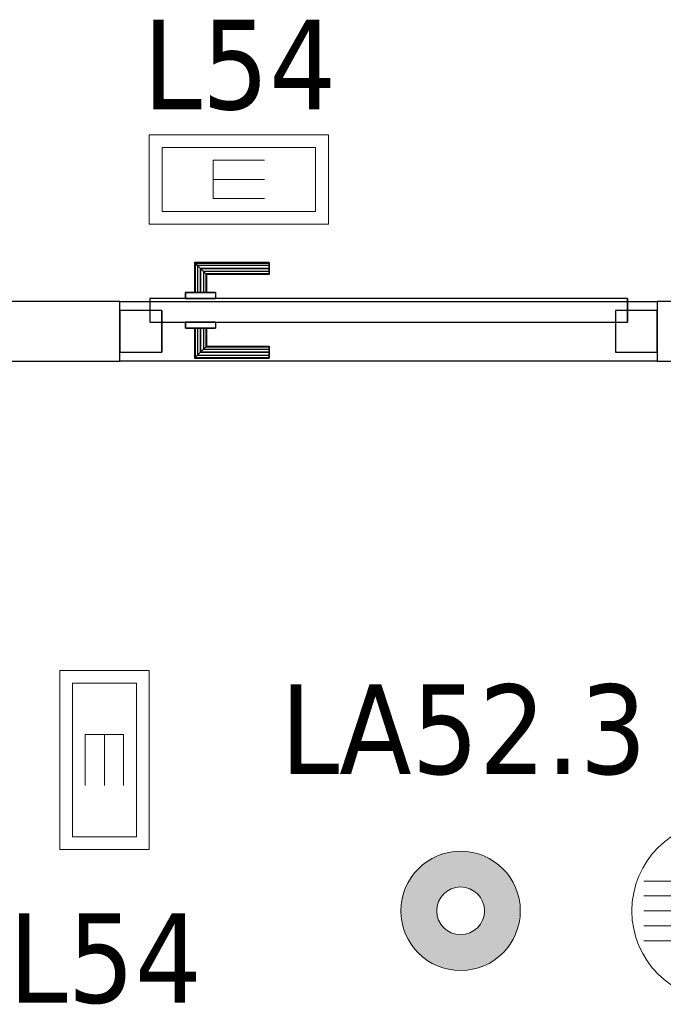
# Model space of a CAD drawing. Header units: metres. Extents: x 391.1 to 430.4, y 12.7 to 28.4.
# Tile 107 of 186: x 406.2 to 407.3, y 24.9 to 26.5. Entities that reach past the tile are written whole.
import ezdxf

# ---------------------------------------------------------------- set-up
doc = ezdxf.new("R2010")
doc.units = ezdxf.units.M
doc.layers.add('01_CARPINTERIA', color=5, linetype='Continuous', lineweight=25, true_color=0x0000ff)
for name, color, linetype, lineweight in [('A-DETL-GENF-OTLN', 7, 'Continuous', 18), ('A-GENM-____-OTLN', 7, 'Continuous', 18), ('A-WALL-____-MCUT', 7, 'Continuous', 25), ('A-WALL-____-OTLN', 7, 'Continuous', 25), ('E-LITE-____-IDEN', 7, 'Continuous', 30), ('E-LITE-EQPM-IDEN', 7, 'Continuous', 30)]:
    doc.layers.add(name, color=color, linetype=linetype, lineweight=lineweight)
doc.styles.add('Tahoma_4', font='tahoma.ttf', dxfattribs={"height": 0.15})

# ---------------------------------------------------------------- blocks, each defined once
blk = doc.blocks.new('Family - Envans PB-155407-02_ENLLUMENAT_P0')
at = {"layer": 'A-WALL-____-OTLN', "color": 253, "true_color": 0xaaaaaa}
for p, q in [((0, 0.1), (0.9, 0.1)), ((0, 0), (0, 0.1)), ((0, 0.1), (0.9, 0.1)), ((0, 0), (0, 0.1)), ((0.9, 0.1), (0.9, 0)), ((0.9, 0.1), (0.9, 0)), ((0.9, 0), (0, 0)), ((0.9, 0), (0, 0))]:
    blk.add_line(p, q, dxfattribs=at)
at = {"layer": 'A-WALL-____-OTLN', "color": 253, "lineweight": 18, "true_color": 0xaaaaaa}
blk.add_line((0, 0), (0.9, 0), dxfattribs=at)
blk = doc.blocks.new('Family - Vano de puerta PB-155409-02_ENLLUMENAT_P0')
at = {"layer": 'A-GENM-____-OTLN', "color": 253, "true_color": 0xaaaaaa}
for p, q in [((406.3564, 26.0508), (406.3564, 25.9508)), ((407.2564, 26.0508), (406.3564, 26.0508)), ((406.3564, 26.0508), (406.3564, 25.9508)), ((406.3564, 26.0508), (407.2564, 26.0508)), ((407.2564, 25.9508), (407.2564, 26.0508)), ((407.2564, 26.0508), (407.2564, 25.9508)), ((406.3564, 25.9508), (407.2564, 25.9508)), ((407.2564, 25.9508), (406.3564, 25.9508))]:
    blk.add_line(p, q, dxfattribs=at)
blk = doc.blocks.new('Family - Envans PB-155467-02_ENLLUMENAT_P0')
at = {"layer": 'A-WALL-____-MCUT', "color": 253, "true_color": 0xaaaaaa}
for p, q in [((1.64, 0.1), (0, 0.1)), ((0, 0.1), (0, 0)), ((1.64, 0), (1.64, 0.1)), ((0, 0), (1.64, 0))]:
    blk.add_line(p, q, dxfattribs=at)
at = {"layer": 'A-WALL-____-OTLN', "color": 253, "true_color": 0xaaaaaa}
for p, q in [((1.64, 0.1), (0, 0.1)), ((0, 0.1), (0, 0)), ((1.64, 0), (1.64, 0.1)), ((0, 0), (1.64, 0))]:
    blk.add_line(p, q, dxfattribs=at)
at = {"layer": 'A-WALL-____-OTLN', "color": 253, "lineweight": 18, "true_color": 0xaaaaaa}
blk.add_line((0, 0), (1.64, 0), dxfattribs=at)
blk = doc.blocks.new('Family - Envans PB-155615-02_ENLLUMENAT_P0')
at = {"layer": 'A-WALL-____-MCUT', "color": 253, "true_color": 0xaaaaaa}
for p, q in [((1.6715, 0.1), (0, 0.1)), ((0, 0.1), (0, 0)), ((1.6715, 0), (1.6715, 0.1)), ((0, 0), (1.6715, 0))]:
    blk.add_line(p, q, dxfattribs=at)
at = {"layer": 'A-WALL-____-OTLN', "color": 253, "true_color": 0xaaaaaa}
for p, q in [((1.6715, 0.1), (0, 0.1)), ((0, 0.1), (0, 0)), ((1.6715, 0), (1.6715, 0.1)), ((0, 0), (1.6715, 0))]:
    blk.add_line(p, q, dxfattribs=at)
at = {"layer": 'A-WALL-____-OTLN', "color": 253, "lineweight": 18, "true_color": 0xaaaaaa}
blk.add_line((0, 0), (1.6715, 0), dxfattribs=at)
blk = doc.blocks.new('Family - LONDR55-XX_ZZ-ARQ-CAA-M3D-Londres55-155897-02_ENLLUMENAT_P0')
at = {"layer": '01_CARPINTERIA', "color": 161, "true_color": 0xaaaaff}
for p, q in [((0.1263, 0.1487), (0.125, 0.15)), ((0.125, 0.15), (0.125, 0.1)), ((0.125, 0.15), (0.1263, 0.1487)), ((0.25, 0.15), (0.125, 0.15)), ((0.13, 0.145), (0.1263, 0.1487)), ((0.1263, 0.1487), (0.1263, 0.1)), ((0.1263, 0.1487), (0.1263, 0.1)), ((0.1263, 0.1487), (0.13, 0.145)), ((0.25, 0.1487), (0.1263, 0.1487)), ((0.25, 0.1487), (0.1263, 0.1487)), ((0.25, 0.1487), (0.25, 0.15)), ((0.25, 0.15), (0.25, 0.1487)), ((0.25, 0.145), (0.25, 0.1487)), ((0.25, 0.1487), (0.25, 0.145)), ((0.135, 0.14), (0.13, 0.145)), ((0.13, 0.145), (0.13, 0.1)), ((0.13, 0.145), (0.13, 0.1)), ((0.13, 0.145), (0.135, 0.14)), ((0.25, 0.145), (0.13, 0.145)), ((0.25, 0.145), (0.13, 0.145)), ((0.135, 0.1), (0.135, 0.14)), ((0.135, 0.14), (0.135, 0.1)), ((0.135, 0.14), (0.14, 0.135)), ((0.14, 0.135), (0.135, 0.14)), ((0.135, 0.14), (0.25, 0.14)), ((0.25, 0.14), (0.135, 0.14)), ((0.14, 0.135), (0.14, 0.1)), ((0.14, 0.135), (0.1437, 0.1313)), ((0.1437, 0.1313), (0.14, 0.135)), ((0.14, 0.135), (0.14, 0.1)), ((0.25, 0.135), (0.14, 0.135)), ((0.25, 0.135), (0.14, 0.135)), ((0.25, 0.145), (0.25, 0.14)), ((0.25, 0.14), (0.25, 0.145)), ((0.25, 0.14), (0.25, 0.135)), ((0.25, 0.135), (0.25, 0.14)), ((0.25, 0.135), (0.25, 0.1313)), ((0.25, 0.1313), (0.25, 0.135)), ((0.1437, 0.1313), (0.1437, 0.1)), ((0.1437, 0.1313), (0.145, 0.13)), ((0.145, 0.13), (0.1437, 0.1313)), ((0.1437, 0.1313), (0.1437, 0.1)), ((0.25, 0.1313), (0.1437, 0.1313)), ((0.25, 0.1313), (0.1437, 0.1313)), ((0.145, 0.13), (0.145, 0.1)), ((0.25, 0.13), (0.145, 0.13)), ((0.25, 0.1313), (0.25, 0.13)), ((0.25, 0.13), (0.25, 0.1313)), ((0.16, 0.1), (0.11, 0.1)), ((0.11, 0.1), (0.16, 0.1)), ((0.11, 0.1), (0.11, 0.09)), ((0.11, 0.09), (0.11, 0.1)), ((0.1263, 0.1), (0.125, 0.1)), ((0.125, 0.1), (0.1263, 0.1)), ((0.13, 0.1), (0.1263, 0.1)), ((0.1263, 0.1), (0.13, 0.1)), ((0.135, 0.1), (0.13, 0.1)), ((0.13, 0.1), (0.135, 0.1)), ((0.14, 0.1), (0.135, 0.1)), ((0.135, 0.1), (0.14, 0.1)), ((0.14, 0.1), (0.1437, 0.1)), ((0.1437, 0.1), (0.14, 0.1)), ((0.1437, 0.1), (0.145, 0.1)), ((0.145, 0.1), (0.1437, 0.1)), ((0.16, 0.1), (0.16, 0.09)), ((0.16, 0.1), (0.16, 0.09)), ((0.85, 0.09), (0.05, 0.09)), ((0.05, 0.09), (0.05, 0.05)), ((0.85, 0.09), (0.05, 0.09)), ((0.05, 0.09), (0.05, 0.05)), ((0.16, 0.09), (0.11, 0.09)), ((0.11, 0.09), (0.16, 0.09)), ((0.85, 0.05), (0.85, 0.09)), ((0.85, 0.09), (0.85, 0.05)), ((0.07, 0.07), (0, 0.07)), ((0, 0.07), (0, 0)), ((0.07, 0.07), (0, 0.07)), ((0, 0.07), (0, 0)), ((0.07, 0), (0.07, 0.07)), ((0.07, 0.07), (0.07, 0)), ((0.9, 0.07), (0.83, 0.07)), ((0.83, 0.07), (0.83, 0)), ((0.9, 0.07), (0.83, 0.07)), ((0.83, 0.07), (0.83, 0)), ((0.9, 0), (0.9, 0.07)), ((0.9, 0.07), (0.9, 0)), ((0.05, 0.05), (0.85, 0.05)), ((0.05, 0.05), (0.85, 0.05)), ((0.11, 0.05), (0.16, 0.05)), ((0.16, 0.05), (0.11, 0.05)), ((0.11, 0.05), (0.11, 0.04)), ((0.11, 0.04), (0.11, 0.05)), ((0.16, 0.05), (0.16, 0.04)), ((0.16, 0.05), (0.16, 0.04)), ((0.11, 0.04), (0.16, 0.04)), ((0.16, 0.04), (0.11, 0.04)), ((0.1263, 0.04), (0.125, 0.04)), ((0.125, 0.04), (0.1263, 0.04)), ((0.125, 0.04), (0.125, -0.01)), ((0.13, 0.04), (0.1263, 0.04)), ((0.1263, 0.04), (0.13, 0.04)), ((0.1263, 0.04), (0.1263, -0.0087)), ((0.1263, 0.04), (0.1263, -0.0087)), ((0.13, 0.04), (0.135, 0.04)), ((0.135, 0.04), (0.13, 0.04)), ((0.13, 0.04), (0.13, -0.005)), ((0.13, 0.04), (0.13, -0.005)), ((0.135, 0.04), (0.14, 0.04)), ((0.14, 0.04), (0.135, 0.04)), ((0.135, 0), (0.135, 0.04)), ((0.135, 0.04), (0.135, 0)), ((0.14, 0.04), (0.1437, 0.04)), ((0.1437, 0.04), (0.14, 0.04)), ((0.14, 0.04), (0.14, 0.005)), ((0.14, 0.04), (0.14, 0.005)), ((0.1437, 0.04), (0.145, 0.04)), ((0.145, 0.04), (0.1437, 0.04)), ((0.1437, 0.04), (0.1437, 0.0087)), ((0.1437, 0.04), (0.1437, 0.0087)), ((0.145, 0.04), (0.145, 0.01)), ((0, 0), (0.07, 0)), ((0, 0), (0.07, 0)), ((0.14, 0.005), (0.135, 0)), ((0.135, 0), (0.14, 0.005)), ((0.25, 0), (0.135, 0)), ((0.135, 0), (0.25, 0)), ((0.1437, 0.0087), (0.14, 0.005)), ((0.14, 0.005), (0.1437, 0.0087)), ((0.14, 0.005), (0.25, 0.005)), ((0.14, 0.005), (0.25, 0.005)), ((0.145, 0.01), (0.1437, 0.0087)), ((0.1437, 0.0087), (0.145, 0.01)), ((0.1437, 0.0087), (0.25, 0.0087)), ((0.1437, 0.0087), (0.25, 0.0087)), ((0.145, 0.01), (0.25, 0.01)), ((0.25, 0.0087), (0.25, 0.01)), ((0.25, 0.01), (0.25, 0.0087)), ((0.25, 0.005), (0.25, 0.0087)), ((0.25, 0.0087), (0.25, 0.005)), ((0.25, 0.005), (0.25, 0)), ((0.25, 0), (0.25, 0.005)), ((0.25, 0), (0.25, -0.005)), ((0.25, -0.005), (0.25, 0)), ((0.83, 0), (0.9, 0)), ((0.83, 0), (0.9, 0)), ((0.125, -0.01), (0.1263, -0.0087)), ((0.1263, -0.0087), (0.125, -0.01)), ((0.125, -0.01), (0.25, -0.01)), ((0.1263, -0.0087), (0.13, -0.005)), ((0.13, -0.005), (0.1263, -0.0087)), ((0.1263, -0.0087), (0.25, -0.0087)), ((0.1263, -0.0087), (0.25, -0.0087)), ((0.13, -0.005), (0.135, 0)), ((0.135, 0), (0.13, -0.005)), ((0.13, -0.005), (0.25, -0.005)), ((0.13, -0.005), (0.25, -0.005)), ((0.25, -0.005), (0.25, -0.0087)), ((0.25, -0.0087), (0.25, -0.005)), ((0.25, -0.0087), (0.25, -0.01)), ((0.25, -0.01), (0.25, -0.0087))]:
    blk.add_line(p, q, dxfattribs=at)
blk = doc.blocks.new('Family - Porta PB-155898-02_ENLLUMENAT_P0')
blk.add_blockref('Family - LONDR55-XX_ZZ-ARQ-CAA-M3D-Londres55-155897-02_ENLLUMENAT_P0', (0, 0))
blk = doc.blocks.new('LONDR55-XX_ZZ-ARQ-CAA-M3D-Londres55_ifc-1-02_ENLLUMENAT_P0')
at = {"layer": '01_CARPINTERIA', "color": 253, "lineweight": 18, "true_color": 0xaaaaaa}
blk.add_blockref('Family - Porta PB-155898-02_ENLLUMENAT_P0', (406.3564, 25.9658), dxfattribs=at)
at = {"layer": 'A-GENM-____-OTLN', "color": 253, "lineweight": 18, "true_color": 0xaaaaaa}
blk.add_blockref('Family - Vano de puerta PB-155409-02_ENLLUMENAT_P0', (0, 0), dxfattribs=at)
at = {"layer": 'A-WALL-____-OTLN', "color": 253, "lineweight": 18, "true_color": 0xaaaaaa}
for name, p in [('Family - Envans PB-155467-02_ENLLUMENAT_P0', (404.7164, 25.9508)), ('Family - Envans PB-155407-02_ENLLUMENAT_P0', (406.3564, 25.9508)), ('Family - Envans PB-155615-02_ENLLUMENAT_P0', (407.2564, 25.9508))]:
    blk.add_blockref(name, p, dxfattribs=at)
blk = doc.blocks.new('ZYR_06_03 Emer Sostre Rect - 02 Emergencia Superficie 02-829066-02_ENLLUMENAT_P0')
at = {"layer": 'A-DETL-GENF-OTLN', "color": 6, "true_color": 0xff00ff}
for p, q in [((-0.15, 0.075), (0.15, 0.075)), ((-0.15, -0.075), (-0.15, 0.075)), ((0.15, 0.075), (0.15, -0.075)), ((-0.1286, 0.0536), (0.1286, 0.0536)), ((-0.1286, -0.0536), (-0.1286, 0.0536)), ((0.1286, 0.0536), (0.1286, -0.0536)), ((-0.0429, 0.0321), (-0.0429, -0.0321)), ((-0.0429, 0.0321), (0.0429, 0.0321)), ((-0.0429, 0), (0.0429, 0)), ((-0.0429, -0.0321), (0.0429, -0.0321)), ((0.1286, -0.0536), (-0.1286, -0.0536)), ((0.15, -0.075), (-0.15, -0.075))]:
    blk.add_line(p, q, dxfattribs=at)
blk = doc.blocks.new('ZYR_06_02_02 Down Superficie - L 02-834884-02_ENLLUMENAT_P0')
at = {"layer": 'A-DETL-GENF-OTLN', "true_color": 0x00c400}
h = blk.add_hatch(color=92, dxfattribs=at)
h.paths.add_polyline_path([(0, -0.1), (0.0259, -0.0966), (0.05, -0.0866), (0.0707, -0.0707), (0.0866, -0.05), (0.0966, -0.0259), (0.1, 0), (0.0966, 0.0259), (0.0866, 0.05), (0.0707, 0.0707), (0.05, 0.0866), (0.0259, 0.0966), (0, 0.1), (-0.0259, 0.0966), (-0.05, 0.0866), (-0.0707, 0.0707), (-0.0866, 0.05), (-0.0966, 0.0259), (-0.1, 0), (-0.0966, -0.0259), (-0.0866, -0.05), (-0.0707, -0.0707), (-0.05, -0.0866), (-0.0259, -0.0966)])
h.paths.add_polyline_path([(0, -0.04), (-0.0104, -0.0386), (-0.02, -0.0346), (-0.0283, -0.0283), (-0.0346, -0.02), (-0.0386, -0.0104), (-0.04, 0), (-0.0386, 0.0104), (-0.0346, 0.02), (-0.0283, 0.0283), (-0.02, 0.0346), (-0.0104, 0.0386), (0, 0.04), (0.0104, 0.0386), (0.02, 0.0346), (0.0283, 0.0283), (0.0346, 0.02), (0.0386, 0.0104), (0.04, 0), (0.0386, -0.0104), (0.0346, -0.02), (0.0283, -0.0283), (0.02, -0.0346), (0.0104, -0.0386)])
at = {"layer": 'A-DETL-GENF-OTLN', "color": 92, "true_color": 0x00c400}
for radius in [0.1, 0.04]:
    blk.add_circle((0, 0), radius, dxfattribs=at)
for radius, start, end in [(0.1, 360, 180), (0.04, 0, 180), (0.1, 180, 360), (0.04, 180, 0)]:
    blk.add_arc((0, 0), radius, start, end, dxfattribs=at)
blk = doc.blocks.new('ZYR_06_01 Detector Sostre - 01 Detector Presencia 360º-846082-02_ENLLUMENAT_P0')
at = {"layer": 'A-DETL-GENF-OTLN', "true_color": 0x00c400}
for points in [[(-0.075, -0.065), (0, 0), (-0.075, 0.065), (-0.075, 0.0602)], [(0.075, -0.065), (0.075, 0.065), (0, 0)]]:
    blk.add_hatch(color=92, dxfattribs=at).paths.add_polyline_path(points)
at = {"layer": 'A-DETL-GENF-OTLN', "color": 92, "true_color": 0x00c400}
for p, q in [((-0.085, 0.05), (-0.13, 0.05)), ((0, 0), (-0.075, 0.065)), ((-0.075, 0.065), (-0.075, -0.065)), ((-0.075, 0.065), (-0.075, -0.065)), ((-0.075, 0.065), (0.075, -0.065)), ((0.075, 0.065), (-0.075, -0.065)), ((0.075, 0.065), (0, 0)), ((0.075, -0.065), (0.075, 0.065)), ((0.075, 0.065), (0.075, -0.065)), ((0.085, 0.05), (0.13, 0.05)), ((-0.085, 0.025), (-0.13, 0.025)), ((0.085, 0.025), (0.13, 0.025)), ((-0.085, 0), (-0.13, 0)), ((-0.075, -0.065), (0, 0)), ((0, 0), (0.075, -0.065)), ((0.085, 0), (0.13, 0)), ((-0.085, -0.025), (-0.13, -0.025)), ((0.085, -0.025), (0.13, -0.025)), ((-0.085, -0.05), (-0.13, -0.05)), ((0.085, -0.05), (0.13, -0.05))]:
    blk.add_line(p, q, dxfattribs=at)
blk.add_circle((0, 0), 0.15, dxfattribs=at)

msp = doc.modelspace()

# ---------------------------------------------------------------- block references
at = {"lineweight": 5}
msp.add_blockref('LONDR55-XX_ZZ-ARQ-CAA-M3D-Londres55_ifc-1-02_ENLLUMENAT_P0', (0, 0), dxfattribs=at)
at = {"layer": 'A-DETL-GENF-OTLN', "color": 6, "true_color": 0xff00ff}
msp.add_blockref('ZYR_06_03 Emer Sostre Rect - 02 Emergencia Superficie 02-829066-02_ENLLUMENAT_P0', (406.5556, 26.2552), dxfattribs=at)
at = {"layer": 'A-DETL-GENF-OTLN', "color": 6, "true_color": 0xff00ff, "rotation": 269.9999999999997}
msp.add_blockref('ZYR_06_03 Emer Sostre Rect - 02 Emergencia Superficie 02-829066-02_ENLLUMENAT_P0', (406.3306, 25.2823), dxfattribs=at)
at = {"layer": 'A-DETL-GENF-OTLN', "color": 92, "true_color": 0x00c400}
for name, p in [('ZYR_06_01 Detector Sostre - 01 Detector Presencia 360º-846082-02_ENLLUMENAT_P0', (407.3638, 25.0295)), ('ZYR_06_02_02 Down Superficie - L 02-834884-02_ENLLUMENAT_P0', (406.927, 25.0295))]:
    msp.add_blockref(name, p, dxfattribs=at)

# ---------------------------------------------------------------- texts
at = {"layer": 'E-LITE-EQPM-IDEN', "insert": (406.6252, 25.409), "char_height": 0.15, "width": 0.737552, "attachment_point": 1, "style": 'Tahoma_4'}
msp.add_mtext('LA52.3', dxfattribs=at)

# ---------------------------------------------------------------- next in the draw order: texts
at = {"layer": 'E-LITE-____-IDEN', "char_height": 0.15, "width": 0.38481, "attachment_point": 1, "style": 'Tahoma_4', "bg_fill": 3, "box_fill_scale": 1.25, "bg_fill_color": 256, "bg_fill_true_color": 13158600, "bg_fill_transparency": 0}
for insert in [(406.3951, 26.5229), (406.1701, 25.0256)]:
    msp.add_mtext('L54', dxfattribs=dict(at, insert=insert))

doc.saveas('drawing.dxf')
